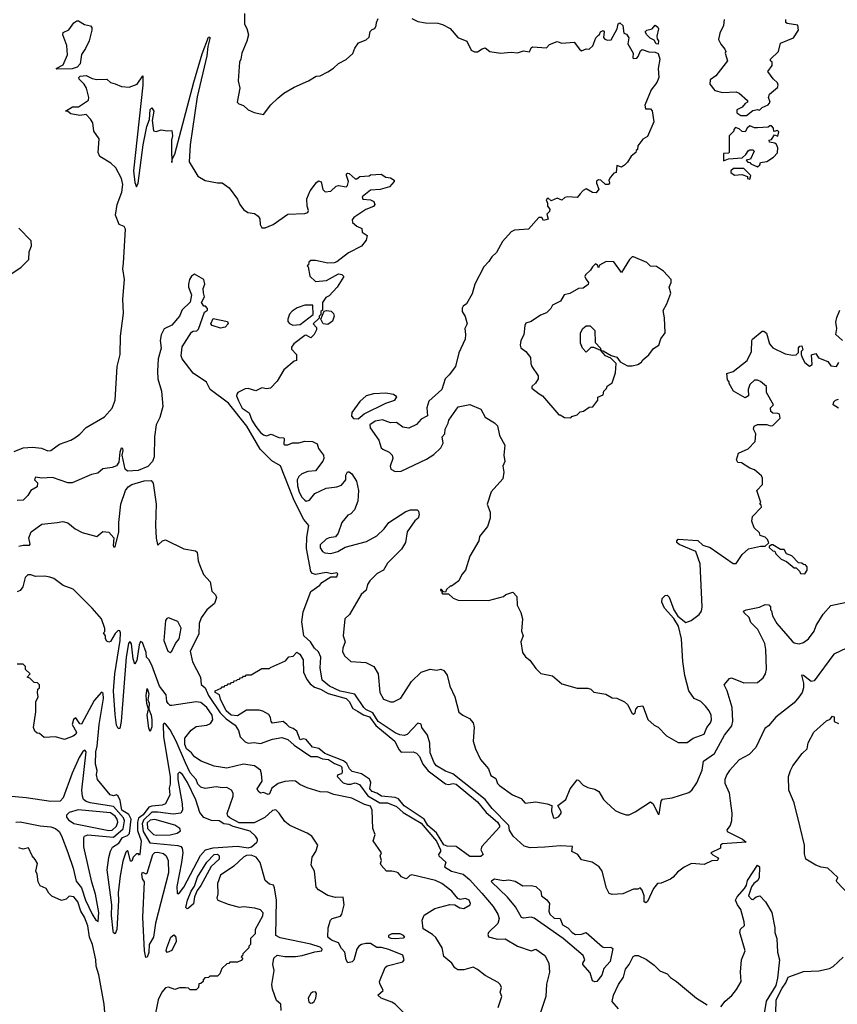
# Model space of a CAD drawing. Extents: x 2239805 to 2396427, y 665731 to 772158.
# Tile 148 of 256: x 2294691 to 2300036, y 733025 to 739464. Entities that reach past the tile are written whole.
import ezdxf

# ---------------------------------------------------------------- set-up
doc = ezdxf.new("R2010")
doc.units = 0

msp = doc.modelspace()

# ---------------------------------------------------------------- linework, layer by layer
at = {"layer": '0CON05XD'}
for points in [[(2296160, 739505), (2296160, 739435), (2296177, 739407), (2296187.5, 739365), (2296176.4, 739323.6), (2296142.5, 739245), (2296137.5, 739205), (2296127.5, 739185), (2296120, 739065), (2296130, 739015), (2296113.3, 738925), (2296124.4, 738914.4), (2296155, 738902.5), (2296185, 738874.5), (2296225, 738856.9), (2296285, 738843.3), (2296333.6, 738906.4), (2296379.3, 738950.7), (2296417, 738983), (2296485, 739022.5), (2296580, 739065), (2296630, 739095), (2296655, 739097.5), (2296705, 739122.5), (2296743, 739147), (2296775, 739177.5), (2296826.4, 739203.6), (2296868.3, 739241.7), (2296882.3, 739277.7), (2296907, 739313), (2296957, 739333), (2296975, 739350), (2296983, 739387), (2296995, 739400), (2297013, 739407), (2297022.5, 739425), (2297023.6, 739446.4), (2297035, 739472.5)], [(2294935, 739140), (2294930, 739145), (2294975, 739167.5), (2295004, 739235), (2295000, 739295), (2294973.8, 739365), (2294975, 739380), (2295012.5, 739397.5), (2295045, 739443.3), (2295064.1, 739455.9), (2295075, 739456.2), (2295115, 739432.5), (2295154.2, 739424.2), (2295162.3, 739412.3), (2295162.2, 739395), (2295146.4, 739325), (2295122.1, 739275), (2295094.4, 739235.6), (2295085.6, 739175), (2295066.6, 739153.4), (2295035, 739143.1), (2294935, 739140)], [(2298475, 739362.5), (2298482.5, 739367.5), (2298487.5, 739385), (2298505, 739392.5), (2298512.5, 739385), (2298508.3, 739348.3), (2298517, 739337), (2298535, 739330), (2298558.3, 739331.7), (2298597, 739403), (2298603.9, 739436.1), (2298615, 739442.5), (2298633.3, 739425), (2298640, 739375), (2298658.3, 739368.3), (2298672.5, 739345), (2298666.7, 739305), (2298702.5, 739245), (2298700, 739215), (2298705, 739210), (2298725, 739212.5), (2298735, 739222.5), (2298750, 739260), (2298760.7, 739269.3), (2298803.2, 739253.2), (2298845, 739252), (2298865, 739242.5), (2298875.8, 739205), (2298864.2, 739145), (2298868.9, 739085), (2298856.2, 739053.8), (2298818.8, 739005), (2298777.5, 738905), (2298781.7, 738881.7), (2298815, 738880), (2298827, 738867), (2298836.7, 738795), (2298795, 738700), (2298765, 738682.5), (2298731.7, 738638.3), (2298730, 738615), (2298721.7, 738608.3), (2298720, 738595), (2298688.3, 738571.7), (2298665, 738532.5), (2298645, 738512.5), (2298625, 738500), (2298595, 738510), (2298590, 738465), (2298575, 738460), (2298553.3, 738435), (2298542.5, 738415), (2298547.5, 738395), (2298540, 738385), (2298520, 738385), (2298490, 738415), (2298475, 738417.5), (2298463, 738407), (2298462.5, 738395), (2298477.5, 738355), (2298459.3, 738330.7), (2298435, 738333.3), (2298395, 738356.7), (2298374, 738346), (2298355.8, 738324.2), (2298335, 738301.2), (2298273.6, 738306.4), (2298255, 738300), (2298235, 738282.5), (2298205, 738296.7), (2298165, 738280), (2298146.1, 738296.1), (2298140, 738295), (2298134, 738285), (2298142.5, 738265), (2298142.5, 738245), (2298157.5, 738225), (2298155, 738210), (2298138.3, 738191.7), (2298145, 738160), (2298115, 738150), (2298105, 738170), (2298085, 738170), (2298017, 738093), (2297925, 738087.5), (2297903.3, 738076.7), (2297847, 738013), (2297809.3, 737940.7), (2297777, 737913), (2297758.3, 737881.7), (2297725, 737847.5), (2297666.7, 737735), (2297648.3, 737671.7), (2297612.5, 737605), (2297590.7, 737589.3), (2297583.6, 737576.4), (2297583.8, 737555), (2297603.9, 737523.9), (2297616.2, 737475), (2297601.2, 737445), (2297606.7, 737405), (2297602.5, 737375), (2297562.5, 737285), (2297540, 737195), (2297499.5, 737140.5), (2297472.5, 737115), (2297450, 737045), (2297365, 736970), (2297353.3, 736925), (2297356.4, 736873.6), (2297315, 736852.5), (2297285, 736817.5), (2297235, 736793.3), (2297195, 736800), (2297155, 736830), (2297115, 736827.5), (2297063, 736847), (2297015, 736837.5), (2296980, 736815), (2296983.3, 736795), (2297038.8, 736715), (2297053.8, 736665), (2297064.3, 736654.3), (2297107.5, 736635), (2297126.7, 736615), (2297130, 736595), (2297113.8, 736545), (2297116.7, 736525), (2297145, 736508.8), (2297185, 736512), (2297349.7, 736590.3), (2297398.8, 736621.2), (2297443.3, 736665), (2297458.8, 736695), (2297452.5, 736735), (2297470, 736755), (2297472.5, 736785), (2297493.3, 736825), (2297496.7, 736845), (2297557, 736933), (2297635, 736946.7), (2297705, 736917.5), (2297734.1, 736864.1), (2297795, 736826.7), (2297815, 736807.5), (2297827.5, 736745), (2297861.7, 736681.7), (2297856.7, 736615), (2297862.5, 736575), (2297850, 736545), (2297856.7, 736505), (2297849.3, 736460.7), (2297773.8, 736376.2), (2297746.2, 736295), (2297766.1, 736243.9), (2297766.2, 736205), (2297749.5, 736150.5), (2297697.5, 736085), (2297692.5, 736055), (2297633.3, 735955), (2297606.7, 735865), (2297582.5, 735835), (2297562.5, 735795), (2297515, 735760), (2297505, 735760), (2297481.7, 735738.3), (2297475, 735720), (2297461.7, 735721.7), (2297448.3, 735738.3), (2297441.7, 735738.3), (2297441.7, 735731.7), (2297450, 735730), (2297450, 735715), (2297455, 735710), (2297495, 735710), (2297525, 735680), (2297558.3, 735668.3), (2297755, 735666.7), (2297855, 735692.5), (2297870, 735705), (2297915, 735720), (2297941.7, 735691.7), (2297942.5, 735635), (2297967, 735587), (2297977.5, 735545), (2297972.5, 735465), (2297982.5, 735435), (2297967.5, 735395), (2297977.5, 735325), (2297997, 735297), (2298026.4, 735276.4), (2298065, 735220), (2298098.3, 735188.3), (2298175, 735173.8), (2298235, 735120), (2298335, 735092), (2298405, 735092), (2298425.8, 735085.8), (2298445, 735066.7), (2298522.3, 735052.3), (2298565, 735030), (2298595, 735026.2), (2298645, 735003.8), (2298663.8, 734985), (2298695, 734927.5), (2298705, 734922.5), (2298715, 734930), (2298720, 734955), (2298735, 734972.5), (2298765, 734977.5), (2298797.5, 734887.5), (2298839.3, 734849.3), (2298865, 734837.5), (2298920.7, 734780.7), (2298995, 734737.5), (2299055, 734737.5), (2299093.9, 734766.1), (2299165, 734792.5), (2299183.9, 734836.1), (2299207.5, 734865), (2299214.2, 734885.8), (2299210.8, 734915), (2299197.5, 734945), (2299174.4, 734974.4), (2299145, 735006), (2299101.2, 735025), (2299066, 735075), (2299040, 735175), (2299026.4, 735266.4), (2299016.7, 735415), (2298998, 735498), (2298968.3, 735548.3), (2298907.5, 735615), (2298890, 735655), (2298891.7, 735678.3), (2298911.7, 735698.3), (2298925, 735700), (2298937, 735687), (2298966.7, 735605), (2298993.9, 735563.9), (2299045, 735522.5), (2299080, 735535), (2299132.5, 735575), (2299147.5, 735595), (2299153.3, 735625), (2299140, 735905), (2299112.5, 735985), (2299002.3, 736032.3), (2298986.7, 736045), (2298986.7, 736055), (2298995, 736066.7), (2299125, 736057.5), (2299156.4, 736026.4), (2299205, 736012.5), (2299355, 735907.5), (2299375, 735907.5), (2299415, 735967.5), (2299455, 736002.5), (2299535, 736020), (2299565, 736020), (2299588.3, 736041.7), (2299580, 736065), (2299565, 736080), (2299531.7, 736091.7), (2299528.3, 736108.3), (2299491.7, 736141.7), (2299477.5, 736185), (2299482.5, 736215), (2299540, 736275), (2299538.3, 736288.3), (2299530, 736295), (2299537, 736307), (2299510, 736385), (2299546.7, 736425), (2299547.5, 736465), (2299541.7, 736481.7), (2299495, 736520), (2299465, 736530), (2299410, 736565), (2299385, 736567.5), (2299377.5, 736585), (2299390, 736630), (2299453, 736657), (2299500, 736705), (2299503.3, 736755), (2299487.5, 736785), (2299493.6, 736806.4), (2299515, 736817.5), (2299575, 736817.5), (2299598.3, 736808.3), (2299615, 736810), (2299661.7, 736858.3), (2299657.5, 736885), (2299648.3, 736888.3), (2299615, 736890), (2299601.7, 736901.7), (2299600, 736925), (2299620, 736945), (2299572.5, 737025), (2299572.5, 737065), (2299535, 737097.5), (2299515, 737107.5), (2299495, 737106.7), (2299465, 737077.5), (2299453.8, 737045), (2299456.2, 737005), (2299435, 736990), (2299357.5, 737035), (2299330, 737085), (2299330, 737095), (2299318.3, 737108.3), (2299315, 737150), (2299355, 737163.3), (2299446.2, 737235), (2299476.2, 737295), (2299477.5, 737365), (2299482.5, 737375), (2299545, 737427.5), (2299555, 737427.5), (2299573.6, 737413.6), (2299594, 737345), (2299615, 737318.8), (2299695, 737278.8), (2299745, 737270), (2299767, 737273), (2299781.7, 737288.3), (2299783, 737317), (2299791.7, 737328.3), (2299805, 737330), (2299810, 737305), (2299800, 737295), (2299800, 737275), (2299807.5, 737255), (2299825, 737222.5), (2299855, 737197.5), (2299871.7, 737208.3), (2299868.3, 737271.7), (2299895, 737280), (2299913.6, 737253.6), (2299975, 737227.5), (2299995, 737200), (2300030, 737195), (2300047, 737223)], [(2297255, 739472.5), (2297295, 739452.5), (2297345, 739442.5), (2297425, 739440), (2297455, 739433.3), (2297505.8, 739405.8), (2297555, 739347.5), (2297615, 739322.5), (2297642.5, 739265), (2297665, 739253.3), (2297685, 739253.3), (2297715, 739273.3), (2297735, 739278.8), (2297765, 739256.7), (2297835, 739244), (2297905, 739251.2), (2297945, 739246), (2297985, 739260), (2298025, 739252.5), (2298035, 739280), (2298043.6, 739286.4), (2298135, 739280), (2298155, 739302.5), (2298205, 739321.2), (2298235, 739310), (2298315, 739317.5), (2298350.5, 739270.5), (2298365, 739260), (2298395, 739272.5), (2298415, 739270), (2298437, 739293), (2298457.5, 739345), (2298475, 739362.5)], [(2299297.5, 739465), (2299293.3, 739425), (2299268.8, 739375), (2299260, 739335), (2299273.9, 739303.9), (2299301.7, 739271.7), (2299307.5, 739255), (2299302.5, 739245), (2299317.5, 739195), (2299243, 739097), (2299205, 739070), (2299203, 739043), (2299235, 739000), (2299285, 738987.5), (2299375, 738992.5), (2299395, 738982.5), (2299450, 738935), (2299450, 738925), (2299433.6, 738916.4), (2299415, 738892.5), (2299380, 738875), (2299380, 738855), (2299405, 738837.5), (2299441.7, 738838.3), (2299485, 738870), (2299515, 738877.5), (2299527, 738873), (2299545, 738890), (2299585, 738907.5), (2299597.5, 738925), (2299587.5, 738955), (2299593, 738977), (2299645, 739020), (2299650, 739035), (2299645, 739050), (2299617, 739077), (2299582.5, 739125), (2299610, 739165), (2299610, 739185), (2299600, 739195), (2299600, 739205), (2299652.5, 739255), (2299665, 739310), (2299750, 739345), (2299782.5, 739395), (2299778.3, 739428.3), (2299708.3, 739438.3), (2299700, 739445), (2299700, 739465)], [(2298865, 739303.3), (2298852.5, 739305), (2298840, 739330), (2298812.3, 739342.3), (2298790, 739365), (2298780, 739385), (2298790, 739395), (2298826.2, 739403.8), (2298845, 739427.5), (2298862.5, 739415), (2298867, 739403), (2298857.5, 739355), (2298858.3, 739338.3), (2298866.7, 739325), (2298865, 739303.3)], [(2295315, 739043.3), (2295357, 739027), (2295407, 739023), (2295458.8, 739041.2), (2295495.7, 739095.7), (2295495.5, 739035), (2295436.2, 738475), (2295445, 738400), (2295455, 738370), (2295466.2, 738395), (2295498.6, 738645), (2295521.4, 738765), (2295539.3, 738810.7), (2295545, 738877.5), (2295555, 738887.5), (2295567.1, 738865), (2295556.2, 738805), (2295567, 738737), (2295583, 738733), (2295615, 738743.8), (2295655, 738736.7), (2295685, 738740), (2295690, 738705), (2295683.8, 738675), (2295684.2, 738615.8), (2295685, 738530), (2295688.3, 738551.7), (2295706, 738585), (2295830.5, 739055), (2295885, 739240), (2295925, 739350), (2295935, 739350), (2295935, 739340), (2295921.4, 739288.6), (2295915, 739226.7), (2295850.9, 738959.1), (2295806.2, 738645), (2295800, 738535), (2295855, 738440), (2295903, 738413), (2295985, 738397.5), (2296015, 738397.5), (2296060, 738365), (2296115, 738290), (2296130, 738255), (2296153.6, 738223.6), (2296183, 738203), (2296227, 738197), (2296249.3, 738179.3), (2296261.7, 738161.7), (2296262.5, 738125), (2296275, 738102.5), (2296295, 738102.5), (2296347.5, 738125), (2296445, 738192.5), (2296555, 738196.7), (2296575, 738203.3), (2296580, 738215), (2296570, 738245), (2296568.3, 738291.7), (2296590, 738345), (2296630.7, 738399.3), (2296645, 738410), (2296663, 738403), (2296673, 738353), (2296688.3, 738338.3), (2296725, 738342.5), (2296760, 738375), (2296775, 738380), (2296825, 738370), (2296835, 738380), (2296840, 738405), (2296826.7, 738445), (2296827.5, 738455), (2296835, 738460), (2296845, 738457.5), (2296885, 738422.5), (2296895, 738422.5), (2296915, 738437.5), (2296975, 738442.5), (2296985, 738450), (2297055, 738452.5), (2297084.1, 738434.1), (2297115, 738430), (2297140, 738415), (2297140, 738405), (2297108.4, 738371.6), (2297047.6, 738352.4), (2296985, 738348), (2296930, 738305), (2296935, 738290), (2296985, 738286.2), (2297005.9, 738275.9), (2297012.5, 738255), (2297005, 738242.5), (2296955, 738222.5), (2296875, 738170), (2296863.8, 738155), (2296867, 738137), (2296895, 738112.5), (2296928.3, 738098.3), (2296930, 738075), (2296961.7, 738051.7), (2296957, 738023), (2296925, 737982.5), (2296841.7, 737938.3), (2296765, 737880), (2296747, 737873), (2296705, 737872.5), (2296625, 737890), (2296595, 737890), (2296581.7, 737878.3), (2296578.3, 737861.7), (2296570, 737855), (2296577.5, 737847.5), (2296587.5, 737787.5), (2296625, 737752.5), (2296697.5, 737757.5), (2296775, 737802.5), (2296797, 737797), (2296810, 737785), (2296767.5, 737715), (2296715, 737657.5), (2296693.6, 737646.4), (2296670, 737615), (2296670, 737565), (2296660, 737555), (2296660, 737535), (2296650, 737525), (2296648.3, 737511.7), (2296610, 737475), (2296631.7, 737451.7), (2296630.8, 737435), (2296615.7, 737404.3), (2296595, 737383.8), (2296565, 737400), (2296555, 737398), (2296483.3, 737345), (2296468.3, 737321.7), (2296468.3, 737308.3), (2296500, 737275), (2296500, 737235), (2296485, 737230), (2296417, 737173), (2296375, 737100), (2296330, 737055), (2296305, 737050), (2296273.6, 737056.4), (2296235, 737036.7), (2296185, 737052.5), (2296165, 737050.8), (2296117.5, 737025), (2296110, 737015), (2296108, 737005), (2296120.7, 736970.7), (2296145, 736924.4), (2296192.2, 736892.2), (2296209.5, 736845), (2296235, 736803.3), (2296265, 736764.4), (2296285, 736749.2), (2296305, 736742), (2296335, 736753.3), (2296385, 736732.5), (2296415, 736730), (2296420, 736725), (2296418.3, 736688.3), (2296425, 736682.5), (2296445, 736683.8), (2296473.6, 736696.4), (2296515, 736697.1), (2296555, 736707.5), (2296605.9, 736705.9), (2296635, 736690), (2296645, 736660), (2296677.5, 736615), (2296680, 736595), (2296673.6, 736576.4), (2296625, 736513.8), (2296575, 736510), (2296535, 736493.3), (2296515, 736476.7), (2296506, 736455), (2296507.8, 736415), (2296518.2, 736375), (2296535, 736342), (2296555, 736320.8), (2296565, 736316), (2296585, 736322), (2296621.2, 736365), (2296695, 736400), (2296765, 736408.8), (2296795, 736420), (2296822.5, 736455), (2296822.5, 736485), (2296833.6, 736506.4), (2296845, 736507.5), (2296863.3, 736495), (2296893.3, 736445), (2296900, 736415), (2296906.2, 736385), (2296902, 736315), (2296880.5, 736259.5), (2296855, 736232.5), (2296837, 736223), (2296797.5, 736175), (2296773.6, 736106.4), (2296755, 736082.5), (2296713.6, 736076.4), (2296695, 736067.5), (2296655, 736030), (2296655, 736010), (2296670, 735985), (2296685, 735977.5), (2296725, 735973.8), (2296770, 735985), (2296820, 736015), (2296957.7, 736052.3), (2297025, 736088), (2297075, 736133.3), (2297105, 736176.7), (2297215, 736247.5), (2297245, 736257.5), (2297289.3, 736259.3), (2297299.2, 736249.2), (2297302.5, 736225), (2297295.8, 736204.2), (2297274.4, 736185.6), (2297224.2, 736115), (2297214.1, 736045.9), (2297188.3, 736001.7), (2297095, 735910), (2297070, 735865), (2297028.3, 735841.7), (2296980, 735795), (2296965, 735770), (2296956.1, 735733.9), (2296922.5, 735705), (2296847.5, 735575), (2296817.5, 735545), (2296806.7, 735435), (2296820, 735395), (2296804, 735355), (2296802.3, 735332.3), (2296815, 735303.3), (2296856.1, 735266.1), (2296955, 735260), (2297006.7, 735235), (2297034, 735185), (2297046, 735065), (2297070.5, 735020.5), (2297115, 735003.3), (2297135, 735003.3), (2297183.9, 735026.1), (2297253.3, 735135), (2297315, 735197.5), (2297375, 735217.5), (2297415, 735210), (2297445, 735216.7), (2297465, 735207.5), (2297486.4, 735176.4), (2297502.5, 735105), (2297536.2, 735035), (2297562.5, 734935), (2297587.5, 734915), (2297631.2, 734895), (2297656.7, 734865), (2297663.3, 734835), (2297656.7, 734745), (2297670, 734695), (2297703.3, 734625), (2297756.2, 734565), (2297770.7, 734520.7), (2297805, 734502.5), (2297815, 734470), (2297827.5, 734455), (2297912.5, 734395), (2297970.5, 734370.5), (2297995, 734340), (2298065, 734349.2), (2298140, 734335), (2298170, 734325), (2298167, 734287), (2298180, 734245), (2298195, 734242.5), (2298215, 734253.3), (2298230, 734275), (2298230, 734285), (2298210, 734325), (2298262.5, 734365), (2298290, 734435), (2298335, 734492.5), (2298345, 734490), (2298375, 734457.5), (2298405, 734442.5), (2298451.7, 734431.7), (2298476.4, 734416.4), (2298507.5, 734365), (2298526.1, 734346.1), (2298585, 734293.3), (2298616.1, 734276.1), (2298655, 734263.8), (2298675, 734263.8), (2298715, 734283.3), (2298815, 734350), (2298832.5, 734335), (2298865, 734267.5), (2298871.7, 734268.3), (2298885.7, 734354.3), (2298894.4, 734365.6), (2298955.8, 734374.2), (2299065, 734410.8), (2299085.6, 734424.4), (2299117, 734473), (2299153, 734557), (2299162.5, 734615), (2299234.5, 734665), (2299297.8, 734785), (2299346, 734845), (2299354.3, 734875.7), (2299349.4, 734965), (2299316.1, 735073.9), (2299296.7, 735115), (2299332.5, 735155), (2299345, 735160), (2299425, 735127.5), (2299515, 735130), (2299550.7, 735159.3), (2299566.7, 735185), (2299573.9, 735216.1), (2299570, 735345), (2299562, 735385), (2299515.7, 735475.7), (2299471.7, 735521.7), (2299460, 735555), (2299427.5, 735585), (2299423.6, 735596.4), (2299440, 735605), (2299528, 735622), (2299565, 735640), (2299588.3, 735638.3), (2299600, 735625), (2299600, 735605), (2299607, 735597), (2299613.3, 735565), (2299640, 735515), (2299740.3, 735400.3), (2299755, 735388.8), (2299787.3, 735382.7), (2299815, 735390), (2299848, 735415), (2299885, 735464), (2299898.5, 735501.5), (2299942.8, 735577.2), (2299995, 735632), (2300127.7, 735662.3)], [(2294655, 736639.4), (2294715, 736663.5), (2294775, 736668), (2294832.7, 736662.7), (2294875, 736644.3), (2294895, 736646.7), (2294951.7, 736688.3), (2295025, 736713.3), (2295050.7, 736729.3), (2295085, 736753.3), (2295125, 736796.7), (2295245, 736866.7), (2295296.1, 736923.9), (2295315.6, 736975), (2295328.6, 737195), (2295348.2, 737275), (2295350.9, 737395), (2295369.5, 737545), (2295365.8, 737635.8), (2295375.3, 737764.7), (2295365.9, 737835), (2295369.1, 737870.9), (2295382.2, 738095), (2295375, 738112), (2295342.5, 738125), (2295316.7, 738185), (2295328.8, 738255), (2295360, 738335), (2295365.5, 738385), (2295356.9, 738425), (2295320, 738495), (2295287.5, 738525), (2295215, 738570), (2295203.3, 738595), (2295210, 738685), (2295175.8, 738735), (2295169.7, 738789.7), (2295155, 738813.3), (2295125, 738843.3), (2295085, 738836.7), (2295025, 738847.5), (2295005, 738862.5), (2294990, 738865), (2295035.9, 738894.1), (2295075, 738893.8), (2295141.7, 738938.3), (2295144, 738955), (2295128.6, 739015), (2295112.5, 739042.5), (2295079.2, 739075), (2295077.5, 739085), (2295086.2, 739095), (2295125, 739097.8), (2295165, 739078.5), (2295195, 739073.1), (2295260, 739075), (2295283.9, 739053.9), (2295315, 739043.3)], [(2299515, 738502.5), (2299530, 738515), (2299535, 738530), (2299575, 738537.5), (2299620, 738565), (2299646.1, 738593.9), (2299647.5, 738625), (2299638.3, 738648.3), (2299627, 738657), (2299593, 738663), (2299590, 738675), (2299605, 738680), (2299625, 738710), (2299648.3, 738701.7), (2299655, 738730), (2299645, 738740), (2299621.7, 738731.7), (2299620, 738755), (2299605, 738770), (2299595, 738770), (2299585, 738760), (2299515, 738757.5), (2299495, 738757.5), (2299465, 738770), (2299447.5, 738755), (2299435, 738730), (2299415, 738732.5), (2299395, 738750), (2299371.7, 738758.3), (2299360, 738745), (2299360, 738735), (2299330, 738705), (2299330, 738595), (2299325, 738590), (2299291.7, 738588.3), (2299291.7, 738541.7), (2299325, 738553.3), (2299415, 738560), (2299438.8, 738581.2), (2299454, 738606), (2299465, 738613.3), (2299483, 738613), (2299492.5, 738605), (2299468.3, 738551.7), (2299440, 738545), (2299451.7, 738531.7), (2299465, 738530), (2299471.7, 738521.7), (2299515, 738502.5)], [(2299465, 738420), (2299470, 738445), (2299425, 738490), (2299358.3, 738491.7), (2299340, 738475), (2299340, 738465), (2299365, 738447.5), (2299411.7, 738451.7), (2299448.3, 738438.3), (2299450, 738425), (2299465, 738420)], [(2294607, 737783), (2294700, 737845), (2294750, 737895), (2294752.5, 737945), (2294767.5, 737985), (2294767, 738017), (2294685, 738100)], [(2298295, 736860), (2298301.7, 736868.3), (2298335, 736880), (2298355, 736900), (2298377, 736903), (2298415, 736930), (2298438.3, 736931.7), (2298470, 736975), (2298470, 736995), (2298505, 737010), (2298510, 737035), (2298528.3, 737051.7), (2298531.7, 737068.3), (2298565, 737090), (2298586.7, 737155), (2298590, 737215), (2298555, 737250), (2298520, 737265), (2298490, 737300), (2298505, 737297.5), (2298557.5, 737267.5), (2298595, 737257.5), (2298617, 737227), (2298665, 737200), (2298695, 737200), (2298731.7, 737208.3), (2298756.7, 737223.3), (2298765, 737240), (2298805, 737272.5), (2298835, 737312.5), (2298870, 737335), (2298883, 737377), (2298910, 737415), (2298907.5, 737515), (2298898.3, 737561.7), (2298922.5, 737605), (2298947.5, 737675), (2298937.5, 737715), (2298950, 737745), (2298950, 737765), (2298899.3, 737819.3), (2298855, 737850), (2298815, 737852.5), (2298790, 737875), (2298705, 737912.5), (2298695, 737912.5), (2298677.5, 737895), (2298625, 737810), (2298575, 737880), (2298525, 737882.5), (2298481.7, 737858.3), (2298475, 737840), (2298468.3, 737858.3), (2298455, 737867.5), (2298435, 737847.5), (2298423.3, 737825), (2298390, 737795), (2298386.7, 737785), (2298393.9, 737763.9), (2298410, 737745), (2298408.3, 737731.7), (2298375, 737707.5), (2298343.6, 737706.4), (2298287, 737673), (2298250, 737665), (2298226.4, 737623.6), (2298173.6, 737596.4), (2298162.5, 737575), (2298135, 737547.5), (2298095, 737532.5), (2298035, 737490), (2298000.7, 737479.3), (2297992.5, 737465), (2297987, 737403), (2297967.5, 737365), (2297962.5, 737335), (2297967, 737317), (2298000, 737295), (2298030, 737255), (2298032.5, 737215), (2298040, 737195), (2298080, 737135), (2298080, 737115), (2298063, 737087), (2298040, 737065), (2298040, 737055), (2298086.4, 737016.4), (2298110, 737005), (2298215, 736880), (2298225, 736880), (2298253, 736863), (2298295, 736860)], [(2300096.1, 735353.9), (2300012.5, 735315), (2299885, 735140), (2299865, 735136.7), (2299815, 735176), (2299801.7, 735178.3), (2299815.9, 735125.9), (2299815.9, 735094.1), (2299806.2, 735065), (2299785.5, 735034.5), (2299753.2, 734996.8), (2299635, 734903.3), (2299586, 734845), (2299561.7, 734828.3), (2299504, 734705), (2299460.6, 734659.4), (2299395, 734623.8), (2299331.2, 734555), (2299313, 734527), (2299301.2, 734495), (2299300.5, 734470.5), (2299328.8, 734408.8), (2299336.9, 734355), (2299345.7, 734275), (2299344, 734225), (2299335.7, 734194.3), (2299313.3, 734165), (2299316.2, 734155), (2299415.8, 734105), (2299440, 734085), (2299286.1, 734073.9), (2299272.5, 734065), (2299273.3, 734045), (2299210, 734015), (2299221.7, 734001.7), (2299252.5, 733985), (2299260, 733975), (2299250, 733965), (2299215, 733963.3), (2299165, 733940), (2299083.6, 733946.4), (2299035, 733922.5), (2298990.7, 733889.3), (2298963.9, 733856.1), (2298945, 733843.3), (2298885, 733817.5), (2298860, 733815), (2298835, 733782.5), (2298795, 733697.5), (2298785, 733687.5), (2298774.1, 733694.1), (2298773.3, 733735), (2298760.7, 733770.7), (2298747, 733787), (2298731.7, 733778.3), (2298705, 733777.5), (2298635, 733747.5), (2298565, 733742.5), (2298545, 733750), (2298527.5, 733785), (2298498.8, 733895), (2298480, 733925), (2298434.3, 733954.3), (2298365, 733970), (2298340, 734005), (2298300, 734025), (2298306.1, 734056.1), (2298225, 734060.9), (2298125, 734051.8), (2298027.8, 734047.8), (2297990.1, 734060.1), (2297916.7, 734125), (2297893.6, 734163.6), (2297890, 734195), (2297780.8, 734305), (2297734.7, 734364.7), (2297522.1, 734532.1), (2297475, 734550), (2297416.7, 734585), (2297401.2, 734605), (2297375, 734670), (2297373, 734733), (2297357.5, 734785), (2297320, 734835), (2297315, 734857.5), (2297295, 734862.5), (2297225, 734790), (2297205, 734783.3), (2297176.4, 734786.4), (2297145, 734800.8), (2297035.4, 734875), (2297000, 734930), (2296955, 734951.8), (2296940.8, 734965), (2296883, 735053), (2296786.9, 735073.1), (2296717.5, 735105), (2296669.2, 735145), (2296654.5, 735225), (2296660.6, 735295), (2296645, 735330), (2296618, 735355), (2296592, 735395), (2296549.2, 735435), (2296535.4, 735525.4), (2296545, 735591.2), (2296593.8, 735725), (2296653.3, 735765), (2296667, 735783), (2296725, 735820), (2296765, 735820), (2296770.7, 735840.7), (2296765, 735845.7), (2296729.3, 735839.3), (2296695, 735848.5), (2296625, 735835.4), (2296605, 735841.5), (2296595, 735854.4), (2296567, 736005), (2296569.2, 736080.8), (2296582.2, 736155), (2296548.2, 736195), (2296485, 736320), (2296396.3, 736546.3), (2296338.7, 736578.7), (2296263.2, 736655), (2296175.8, 736805), (2296055.3, 736955), (2295935.6, 737045), (2295912.9, 737092.9), (2295825, 737152), (2295753.3, 737245), (2295747.5, 737265), (2295752.5, 737325), (2295815, 737420), (2295825, 737427.5), (2295850.3, 737429.7), (2295860.7, 737439.3), (2295899.3, 737550.7), (2295920, 737565), (2295920, 737575), (2295905, 737590), (2295895, 737590), (2295880, 737615), (2295899.3, 737650.7), (2295893.3, 737676.7), (2295891.2, 737705), (2295902, 737735), (2295894.1, 737764.1), (2295835, 737800), (2295815, 737787.5), (2295800.8, 737765), (2295795.8, 737735), (2295795.8, 737715), (2295814.2, 737665), (2295805, 737616.7), (2295753.2, 737566.8), (2295735.5, 737524.5), (2295685, 737466.2), (2295635, 737441.2), (2295615, 737403.8), (2295609.3, 737365), (2295616.7, 737315), (2295597.3, 737245), (2295591.4, 737165), (2295594.7, 737115), (2295618.6, 737035), (2295626, 736935), (2295607.4, 736862.6), (2295583.1, 736815), (2295572.4, 736735), (2295570, 736605), (2295560.2, 736575), (2295528.4, 736541.6), (2295465.3, 736514.7), (2295395, 736510.8), (2295381.2, 736525), (2295360.6, 736615), (2295367.4, 736647.4), (2295365, 736660), (2295355, 736661.2), (2295345.6, 736635), (2295340.4, 736569.6), (2295325, 736546.9), (2295295.3, 736534.7), (2295233.9, 736526.1), (2295201, 736499), (2295161.5, 736488.5), (2295035, 736435.5), (2295005, 736435.6), (2294905, 736470), (2294835, 736466.7), (2294795, 736472.5), (2294788.8, 736455), (2294807.5, 736435), (2294805, 736410), (2294763.3, 736385), (2294745, 736352.5), (2294715, 736322.5), (2294675, 736320)], [(2296477, 737467), (2296525, 737470), (2296610, 737535), (2296607, 737597), (2296555, 737596.7), (2296505, 737580), (2296472.3, 737557.7), (2296455, 737537.5), (2296443.3, 737505), (2296445, 737490), (2296455, 737477.5), (2296477, 737467)], [(2296705, 737471.4), (2296675.8, 737475.8), (2296660, 737505), (2296681.7, 737558.3), (2296697, 737563), (2296727.5, 737557.5), (2296742.1, 737542.1), (2296748.1, 737525), (2296737, 737493), (2296705, 737471.4)], [(2300070, 737365), (2300027.5, 737405), (2300033.3, 737445), (2300026.7, 737485), (2300033.6, 737516.4), (2300052.5, 737565)], [(2296005, 737446.2), (2295950, 737465), (2295940, 737475), (2295955, 737510), (2296050, 737490), (2296053.3, 737475), (2296035, 737453.8), (2296005, 737446.2)], [(2298395, 737290), (2298370, 737315), (2298358.3, 737348.3), (2298357.5, 737415), (2298372.5, 737445), (2298395, 737462.5), (2298421.7, 737461.7), (2298451.7, 737431.7), (2298453, 737353), (2298487.5, 737315), (2298490, 737300), (2298445, 737320), (2298425, 737320), (2298395, 737290)], [(2296905, 736854), (2296943.3, 736886.7), (2297085, 736955.8), (2297143.6, 736976.4), (2297157, 736997), (2297135, 737012.5), (2297085, 737021.2), (2297005, 737016.2), (2296956.4, 737003.6), (2296914.1, 736965.9), (2296862.5, 736895), (2296860.7, 736870.7), (2296872.5, 736855), (2296905, 736854)], [(2300045, 736923.3), (2300010, 736945), (2300012.5, 736965), (2300025, 736976.7), (2300045, 736981.2)], [(2294685, 736021.2), (2294715, 736028), (2294755, 736027.5), (2294758.8, 736035), (2294751.2, 736075), (2294765.8, 736115), (2294835, 736165.6), (2294936.7, 736176.7), (2294973, 736183), (2295005, 736172.5), (2295053.9, 736133.9), (2295099.3, 736109.3), (2295195, 736083.3), (2295235, 736116.7), (2295275, 736113.3), (2295306.7, 736075), (2295302, 736025), (2295305, 736017.5), (2295315, 736017.5), (2295339.1, 736115), (2295339.1, 736175), (2295353.1, 736295), (2295383, 736385), (2295401.2, 736408.8), (2295425, 736423.5), (2295505, 736448.9), (2295551, 736451), (2295563.6, 736433.6), (2295584.1, 736295), (2295579.4, 736155), (2295582.9, 736072.9), (2295592, 736032), (2295595, 736027.5), (2295625, 736056), (2295645, 736063.3), (2295763.6, 736003.6), (2295840.7, 735990.7), (2295852.5, 735982.5), (2295857.5, 735925), (2295868.8, 735895), (2295893.3, 735835), (2295936.9, 735786.9), (2295946.7, 735726.7), (2295971.7, 735701.7), (2295978.1, 735685), (2295964.4, 735645), (2295914.7, 735605.3), (2295877.1, 735552.9), (2295863.5, 735515), (2295862.9, 735445), (2295806.2, 735335), (2295821.6, 735265), (2295872.9, 735165), (2295876.7, 735116.7), (2295903.6, 735093.6), (2295925.6, 735045), (2296001.9, 734931.9), (2296040.9, 734890.9), (2296100.4, 734850.4), (2296121.9, 734815), (2296132, 734775), (2296165, 734741.2), (2296185, 734733.3), (2296225, 734736.7), (2296265, 734730), (2296345, 734758), (2296405, 734770), (2296445, 734756.7), (2296485, 734719.1), (2296595, 734644.4), (2296635, 734645.9), (2296671.2, 734631.2), (2296710, 734625), (2296748.9, 734598.9), (2296788.1, 734585), (2296798.2, 734575), (2296798.8, 734541.2), (2296795, 734532.5), (2296770, 734525), (2296767.5, 734515), (2296805, 734474.3), (2296835, 734463.6), (2296856.4, 734463.6), (2296885, 734473.8), (2296913.4, 734463.4), (2296967.3, 734387.3), (2297045, 734342.2), (2297095, 734342.2), (2297155, 734318.9), (2297198.9, 734278.9), (2297315, 734209.2), (2297415, 734091.9), (2297441.4, 734035), (2297442, 734025), (2297428.8, 734005), (2297431.2, 733995), (2297477.5, 733955), (2297467.5, 733925), (2297515, 733896.2), (2297590, 733875), (2297630.9, 733840.9), (2297711.5, 733751.5), (2297786.2, 733665), (2297816.5, 733615), (2297825.4, 733585.4), (2297817.6, 733552.4), (2297756.2, 733495), (2297751.2, 733481.2), (2297756.7, 733466.7), (2297815, 733450), (2297865, 733453.3), (2297945, 733404.3), (2298035, 733374.3), (2298065, 733386), (2298125, 733343.8), (2298150.8, 733295), (2298155.7, 733235), (2298136.1, 733156.1), (2298131.2, 733075), (2298093.3, 732965)], [(2299825, 735840), (2299840, 735865), (2299840, 735885), (2299828.3, 735898.3), (2299815, 735900), (2299805, 735910), (2299781.7, 735911.7), (2299738.3, 735958.3), (2299705, 735970), (2299688.3, 735998.3), (2299665, 736000), (2299615, 736030), (2299605, 736030), (2299591.7, 736018.3), (2299591.7, 736011.7), (2299615, 735990), (2299628.3, 735988.3), (2299635, 735970), (2299670, 735935), (2299705, 735920), (2299755, 735880), (2299768.3, 735878.3), (2299788.3, 735858.3), (2299795, 735842.5), (2299825, 735840)], [(2295347.1, 735405), (2295351.2, 735455), (2295345, 735467.5), (2295335, 735470), (2295315, 735450), (2295285, 735398), (2295275, 735394), (2295260.3, 735400.3), (2295251.2, 735415), (2295252.5, 735435), (2295240, 735455), (2295247, 735463), (2295247, 735483), (2295226.2, 735546.2), (2295165.9, 735615.9), (2295040.5, 735740.5), (2294975, 735763.3), (2294915, 735810), (2294888.3, 735818.3), (2294855, 735823.8), (2294795, 735822), (2294765, 735834.2), (2294745, 735834.2), (2294727.5, 735815), (2294711.2, 735755), (2294695, 735730), (2294675, 735723.3)], [(2295675, 735326.2), (2295685, 735333.8), (2295709.2, 735385), (2295734, 735415), (2295746.7, 735485), (2295725, 735527.5), (2295665, 735553.3), (2295652.3, 735547.7), (2295644, 735535), (2295633.2, 735405), (2295660, 735335), (2295675, 735326.2)], [(2297820, 733005), (2297842.5, 733075), (2297832.5, 733105), (2297840, 733135), (2297832.5, 733155), (2297818.3, 733168.3), (2297735, 733212.5), (2297685, 733252.5), (2297655, 733267.5), (2297595, 733250), (2297555, 733251.2), (2297535, 733263.3), (2297516, 733295), (2297465, 733337.5), (2297453.3, 733395), (2297411.7, 733461.7), (2297390.9, 733480.9), (2297328.8, 733518.8), (2297322.5, 733575), (2297335, 733608.8), (2297405, 733650.8), (2297502.3, 733677.7), (2297535, 733676.2), (2297567.5, 733655), (2297595, 733651.2), (2297636.7, 733675), (2297638.8, 733685), (2297630, 733705), (2297605, 733716.2), (2297571.2, 733711.2), (2297556.4, 733716.4), (2297515.8, 733765.8), (2297450, 733815), (2297410, 733835), (2297255, 733870.9), (2297242.2, 733867.8), (2297225, 733848.8), (2297215, 733846), (2297188.3, 733858.3), (2297166.2, 733885), (2297155, 733890), (2297125, 733896.7), (2297090, 733895), (2297053.3, 733935), (2297050, 733945), (2297056.7, 733965), (2297047.5, 733995), (2297056.7, 734015), (2297002.5, 734095), (2297014.3, 734135), (2297000.8, 734175), (2296995.3, 734295.3), (2296985, 734320.8), (2296945, 734332), (2296862.6, 734372.6), (2296745, 734396.2), (2296705, 734411.4), (2296654.5, 734414.5), (2296571.3, 734441.3), (2296523, 734463), (2296495, 734483.8), (2296475, 734486.7), (2296425, 734482.7), (2296380.4, 734469.6), (2296340.6, 734439.4), (2296325, 734400.8), (2296315, 734397.5), (2296285, 734410), (2296265, 734406.7), (2296249.5, 734419.5), (2296243.8, 734435), (2296275.8, 734485), (2296273, 734533), (2296265.6, 734555.6), (2296226.7, 734585), (2296155, 734595.6), (2296045, 734569.1), (2295961.7, 734581.7), (2295877.5, 734615), (2295835, 734642.5), (2295815, 734670), (2295782.1, 734695), (2295770, 734725), (2295770.5, 734765), (2295812.4, 734817.6), (2295845, 734842), (2295915, 734851.4), (2295938.8, 734861.2), (2295953.8, 734885), (2295948.6, 734915), (2295914.4, 734965), (2295875, 734998.6), (2295845, 735002.5), (2295685, 734978.8), (2295675, 734979.2), (2295661.7, 734991.7), (2295653.8, 735005), (2295648.6, 735048.6), (2295605, 735105.8), (2295555, 735242.5), (2295535, 735280), (2295520, 735295), (2295517.5, 735325), (2295495, 735390), (2295481.7, 735398.3), (2295472.5, 735375), (2295456.4, 735273.6), (2295445, 735250), (2295433.9, 735283.9), (2295421.7, 735381.7), (2295411.7, 735398.3), (2295402.5, 735385), (2295388, 735295), (2295354.3, 734875), (2295345, 734827.5), (2295335, 734827.5), (2295325, 734850), (2295315, 734920), (2295305.3, 735075), (2295313.3, 735185), (2295347.1, 735405)], [(2297705, 733991), (2297635, 733991), (2297545, 734055.9), (2297485, 734059.6), (2297465, 734068.1), (2297417.1, 734147.1), (2297359.6, 734195), (2297334.9, 734234.9), (2297205, 734322.7), (2297167.7, 734367.7), (2297145, 734377.4), (2297055.7, 734385), (2297026.1, 734406.1), (2296995, 734417.6), (2296980.4, 734435), (2296986.9, 734475), (2296977, 734497), (2296925, 734531.4), (2296865, 734547.1), (2296847.1, 734565), (2296829.1, 734599.1), (2296807.9, 734617.9), (2296685.7, 734665), (2296647.8, 734697.8), (2296605, 734706.4), (2296565, 734756.4), (2296545, 734760), (2296525, 734754.3), (2296502, 734812), (2296479.4, 734829.4), (2296455, 734837.5), (2296437.5, 734855), (2296414, 734874), (2296343.7, 734863.7), (2296335, 734873.3), (2296330.5, 734900.5), (2296319.3, 734919.3), (2296281.3, 734941.3), (2296257.7, 734947.7), (2296175, 734948), (2296115, 734911.9), (2296073.3, 734915), (2296040, 734945), (2296005, 735020), (2295998.3, 735048.3), (2295970, 735065), (2295970, 735075), (2296008.3, 735091.7), (2296015, 735100), (2296028.3, 735101.7), (2296035, 735110), (2296048.3, 735111.7), (2296055, 735120), (2296068.3, 735121.7), (2296075, 735130), (2296088.3, 735131.7), (2296095, 735140), (2296108.3, 735141.7), (2296115, 735150), (2296128.3, 735151.7), (2296135, 735160), (2296148.3, 735161.7), (2296155, 735170), (2296168.3, 735171.7), (2296175, 735180), (2296205, 735180), (2296275, 735220), (2296325, 735220), (2296331.7, 735228.3), (2296428.3, 735271.7), (2296451.7, 735298.3), (2296478.3, 735301.7), (2296502.5, 735327.5), (2296522.5, 735315), (2296545, 735277.5), (2296546.7, 735196.7), (2296568.5, 735148.5), (2296589.8, 735119.8), (2296618.3, 735098.3), (2296658.8, 735085), (2296708.5, 735058.5), (2296825, 735025.7), (2296845.8, 735005), (2296868.3, 734958.3), (2296898.9, 734941.1), (2296937.9, 734917.9), (2296978.9, 734905), (2297018.4, 734848.4), (2297144.1, 734745), (2297170.8, 734690.8), (2297184.8, 734674.8), (2297262.5, 734675), (2297285, 734666.2), (2297305.4, 734645.4), (2297326.2, 734596.2), (2297361.9, 734551.9), (2297475, 734466.5), (2297495, 734462.5), (2297525, 734469.6), (2297545, 734463.8), (2297685, 734348.1), (2297740.2, 734280.2), (2297815, 734216), (2297828.8, 734195), (2297827.6, 734182.4), (2297712.8, 734057.2), (2297706.6, 734035), (2297721.3, 734005), (2297705, 733991)], [(2295211.4, 734855), (2295239.1, 735025), (2295237, 735057), (2295225, 735066.2), (2295178, 735012), (2295095, 734857.5), (2295085, 734860), (2295058.3, 734898.3), (2295043, 734887), (2295033.3, 734855), (2295063.3, 734805), (2295058, 734792), (2295040.6, 734779.4), (2294985, 734756.2), (2294925, 734773.8), (2294850.7, 734770.7), (2294820, 734795), (2294805, 734797.5), (2294790.8, 734810.8), (2294782.5, 734835), (2294797.7, 734937.7), (2294796.4, 735003.6), (2294811.2, 735035), (2294807.5, 735065), (2294810, 735085), (2294820, 735095), (2294820, 735115), (2294807, 735127), (2294785, 735130), (2294758.3, 735158.3), (2294740, 735165), (2294760, 735185), (2294730, 735215), (2294730, 735235), (2294715, 735250), (2294675, 735250)], [(2295545, 734810), (2295535, 734830), (2295524.4, 734915), (2295532.5, 734955), (2295522.7, 734992.7), (2295518.8, 735045), (2295525, 735090), (2295535.5, 735055), (2295530, 735015), (2295537.1, 734995), (2295536, 734955), (2295551.4, 734915), (2295555.5, 734885), (2295555, 734840), (2295545, 734810)], [(2297205, 732967.5), (2297146.1, 733026.1), (2297125, 733040), (2297054.4, 733064.4), (2297032.5, 733085), (2297067.5, 733115), (2297045, 733160), (2297043.3, 733175), (2297080, 733265), (2297094.3, 733275.7), (2297195, 733302.9), (2297204.4, 733315.6), (2297195.4, 733345.4), (2297105, 733384), (2297056.4, 733396.4), (2297025, 733397.5), (2296985, 733422), (2296955, 733422.9), (2296925, 733417.1), (2296907.5, 733405), (2296894.3, 733385), (2296875, 733313.3), (2296865, 733303.3), (2296837, 733297), (2296825.8, 733315.8), (2296816.4, 733366.4), (2296795, 733390), (2296776.4, 733426.4), (2296730, 733445), (2296706.7, 733465), (2296708.8, 733525), (2296723.3, 733575), (2296735, 733586.7), (2296787.7, 733602.3), (2296798, 733615), (2296812.5, 733675), (2296805, 733726.2), (2296755, 733724), (2296705, 733736.7), (2296645, 733773.8), (2296630.3, 733790.3), (2296618, 733895), (2296597.5, 733935), (2296603.6, 733986.4), (2296627.5, 734025), (2296640, 734065), (2296601.2, 734125), (2296570, 734145), (2296456.7, 734195), (2296425, 734220), (2296388, 734275), (2296365, 734295.8), (2296345, 734292.2), (2296293.1, 734246.9), (2296225, 734212.4), (2296125, 734212.5), (2296064.3, 734245), (2296052.2, 734255), (2296048.3, 734271.7), (2296085.8, 734385), (2296086, 734405), (2296075.8, 734425.8), (2296045, 734443.8), (2296015, 734441.2), (2295975, 734448), (2295903.8, 734436.2), (2295875, 734445.7), (2295855.4, 734465.4), (2295844.6, 734495), (2295805, 734537.7), (2295774.8, 734605), (2295714, 734745), (2295675, 734819.2), (2295645, 734858.8), (2295635, 734863.3), (2295628.8, 734855), (2295631.8, 734775), (2295675.2, 734515), (2295675.4, 734465), (2295668, 734438), (2295673.8, 734395), (2295643.8, 734335), (2295623.1, 734326.9), (2295555, 734321.5), (2295535.5, 734314.5), (2295497.4, 734265), (2295468, 734242), (2295461.3, 734215), (2295461.8, 734161.8), (2295485.4, 734095), (2295477.5, 734005), (2295475, 734000), (2295468.3, 734008.3), (2295455, 734010), (2295433, 733987), (2295425, 733960), (2295415, 733960), (2295400, 734025), (2295395, 734030), (2295385, 734020), (2295365, 733960), (2295347.1, 733865), (2295335.7, 733754.3), (2295336.7, 733703.3), (2295325.4, 733514.6), (2295315, 733486.7), (2295305, 733492.5), (2295301.9, 733505), (2295290.9, 733605), (2295293.1, 733675), (2295263.3, 733905), (2295274.2, 733985.8), (2295284.2, 734025.8), (2295298.3, 734051.7), (2295340.2, 734079.8), (2295363.1, 734115), (2295395, 734127.8), (2295408.8, 734141.2), (2295419.1, 734235), (2295405.7, 734265.7), (2295359.7, 734295), (2295348.5, 734358.5), (2295335, 734386.2), (2295325, 734394.2), (2295305, 734389.2), (2295283.3, 734395), (2295199.2, 734495), (2295192.9, 734525), (2295197.1, 734555), (2295187.1, 734595), (2295188.9, 734675), (2295197.7, 734712.3), (2295211.4, 734855)], [(2300110, 733745), (2300033.3, 733825), (2300030, 733835), (2300040, 733855), (2299973.3, 733915), (2299930.7, 733920.7), (2299895, 733933.8), (2299830, 733975), (2299821.7, 734008.3), (2299821.2, 734065), (2299793, 734183), (2299755, 734342.5), (2299720, 734425), (2299717.1, 734515), (2299729.2, 734555), (2299745.7, 734584.3), (2299805.6, 734665), (2299840, 734695), (2299846.2, 734735), (2299883.8, 734805), (2299965, 734878), (2299990, 734890), (2300005, 734908.6), (2300015.7, 734905), (2300016.7, 734875), (2300045, 734862)], [(2295164.6, 733614.6), (2295190, 733575), (2295205, 733567.5), (2295208.9, 733625), (2295187.5, 733745), (2295163.6, 733823.6), (2295110.9, 734055), (2295110, 734115), (2295115, 734125.6), (2295136.9, 734133.1), (2295305, 734117.8), (2295367.8, 734172.2), (2295375.6, 734225), (2295368.9, 734245), (2295305, 734318.1), (2295152.8, 734342.8), (2295125, 734351.8), (2295108.8, 734365), (2295100.9, 734385), (2295098.3, 734425), (2295125.5, 734675.5), (2295116.7, 734686.7), (2295105, 734678.8), (2295080.8, 734639.2), (2295033.5, 734536.5), (2294976, 734375), (2294955, 734353.3), (2294895, 734351.8), (2294734.1, 734375.9), (2294515, 734395.7)], [(2295725, 733747.5), (2295735, 733753.3), (2295765, 733790), (2295872.2, 733997.8), (2295905.2, 734034.8), (2295955, 734049.1), (2296115, 734058.4), (2296185, 734047.5), (2296207.5, 734055), (2296242.5, 734085), (2296246.7, 734095), (2296246.7, 734105), (2296233.3, 734125), (2296197.9, 734157.9), (2296087, 734187), (2296061.4, 734201.4), (2296025, 734205.8), (2295995, 734224.6), (2295945, 734227.9), (2295895, 734246.1), (2295869.6, 734279.6), (2295842, 734362), (2295787.7, 734475), (2295755, 734527.5), (2295735, 734543.3), (2295725, 734532.5), (2295724.7, 734495.3), (2295754.1, 734335.9), (2295755.9, 734294.1), (2295744.2, 734275), (2295695, 734268.1), (2295595, 734281.3), (2295555, 734280.8), (2295500.1, 734229.9), (2295491.9, 734205), (2295499.5, 734155), (2295541.2, 734081.2), (2295725, 734063.7), (2295745, 734056.7), (2295754.1, 734045), (2295756.9, 734015), (2295748, 733952), (2295717.8, 733795), (2295721.2, 733751.2), (2295725, 733747.5)], [(2295275, 734161.5), (2295295, 734163.9), (2295325, 734190.5), (2295331.8, 734215), (2295328, 734235), (2295315.3, 734255), (2295285, 734276.2), (2295074, 734296), (2295015, 734280), (2294998.3, 734261.7), (2294998.3, 734248.3), (2295010.7, 734230.7), (2295045, 734207.5), (2295275, 734161.5)], [(2294665, 734216.8), (2294695, 734219.2), (2294825, 734191.8), (2294895, 734184.7), (2294925, 734174.2), (2294948.2, 734155), (2294965, 734125.8), (2295005, 734018), (2295040.9, 733915), (2295061.3, 733831.3), (2295096.2, 733786.2), (2295120.6, 733705), (2295164.6, 733614.6)], [(2295585, 734130), (2295675, 734134), (2295720, 734145), (2295741.7, 734158.3), (2295737.5, 734175), (2295705, 734196.7), (2295575, 734232.5), (2295545, 734229.6), (2295525, 734212.5), (2295527.1, 734175), (2295565, 734135.8), (2295585, 734130)], [(2295250.5, 732945), (2295243.7, 733025), (2295207.8, 733217.8), (2295191.8, 733275), (2295189, 733315), (2295166.5, 733415), (2295148, 733465), (2295137.3, 733537.3), (2295114.5, 733595), (2295090.8, 733635), (2295072, 733695), (2295045, 733726.7), (2295015, 733732.5), (2294995, 733712.5), (2294965, 733703.3), (2294901.7, 733731.7), (2294881.7, 733751.7), (2294865, 733782.5), (2294825, 733800), (2294812.5, 733825), (2294806.4, 733876.4), (2294797.5, 733895), (2294807.5, 733945), (2294793, 733973), (2294772.5, 733995), (2294748.3, 734048.3), (2294715, 734040), (2294685, 734047.5)], [(2295515, 733330), (2295506.7, 733375), (2295496.8, 733595), (2295506.7, 733825), (2295493.8, 733845), (2295490, 733875), (2295495, 733890), (2295515, 733877.5), (2295525, 733882.5), (2295561.2, 734005), (2295575, 734018.2), (2295595, 734020.4), (2295631.9, 734011.9), (2295648.8, 733995), (2295661.2, 733965), (2295664.1, 733884.1), (2295578.9, 733555), (2295565.6, 733465), (2295538.2, 733415), (2295536.3, 733363.7), (2295525, 733332.5), (2295515, 733330)], [(2296399.5, 732985), (2296398.8, 733025), (2296370.3, 733050.3), (2296344.2, 733125), (2296340, 733155), (2296354, 733245), (2296346.7, 733285), (2296352.3, 733327.7), (2296375, 733345.4), (2296425, 733337.1), (2296495, 733338.2), (2296536.8, 733343.2), (2296620.9, 733369.1), (2296666, 733375), (2296669.2, 733385), (2296655, 733397.8), (2296595, 733417.3), (2296395, 733459.6), (2296366.4, 733475), (2296370, 733705), (2296357.1, 733787.1), (2296350, 733805), (2296325, 733810), (2296295.6, 733835.6), (2296263, 733953), (2296236.8, 733986.8), (2296205, 734000), (2296175, 733997.5), (2296155, 733987.5), (2296091.4, 733928.6), (2296005, 733870), (2295984, 733815), (2295986.4, 733746.4), (2295979.3, 733719.3), (2295986.7, 733705), (2296055, 733679.1), (2296125, 733660.4), (2296155.5, 733664.5), (2296225.4, 733655.4), (2296262.5, 733645), (2296281.2, 733625), (2296279.5, 733600.5), (2296230, 733515), (2296230, 733485), (2296200, 733455), (2296200, 733415), (2296190, 733405), (2296190, 733395), (2296150, 733355), (2296148.3, 733341.7), (2296140, 733335), (2296150, 733325), (2296138.3, 733311.7), (2296115, 733300), (2296065, 733300), (2296058.3, 733291.7), (2296045, 733290), (2296011.7, 733258.3), (2296000, 733225), (2295985, 733210), (2295935, 733210), (2295925, 733200), (2295901.7, 733198.3), (2295890, 733185), (2295890, 733175), (2295875, 733160), (2295861.7, 733158.3), (2295860, 733135), (2295845, 733120), (2295805, 733120), (2295795, 733130), (2295775, 733132.5), (2295735, 733132.5), (2295705, 733122.5), (2295665, 733137.5), (2295645, 733132.9), (2295619.6, 733105), (2295596.7, 733053.3), (2295568.6, 732915)], [(2295785, 733649.2), (2295777.5, 733657.5), (2295787.2, 733705), (2295811.4, 733765), (2295833.4, 733796.6), (2295853.8, 733856.2), (2295915, 733954.5), (2295963.5, 734005), (2295985, 734006.3), (2295995.3, 733995), (2295994.7, 733975), (2295943.8, 733926.2), (2295875, 733800.9), (2295851, 733769), (2295833.3, 733726.8), (2295827.3, 733682.7), (2295795, 733652.7), (2295785, 733649.2)], [(2299275, 733008.8), (2299304, 733045), (2299347.7, 733082.3), (2299377.9, 733122.1), (2299407.5, 733175), (2299404.2, 733235), (2299410.8, 733315), (2299433.8, 733375), (2299398, 733495), (2299404.2, 733515.8), (2299428.8, 733541.2), (2299427.5, 733565), (2299406, 733645), (2299383.3, 733675), (2299370, 733705), (2299381.7, 733728.3), (2299428.8, 733781.2), (2299442.5, 733805), (2299448.2, 733835), (2299515, 733934), (2299527.8, 733925), (2299525.7, 733854.3), (2299515.7, 733834.3), (2299490, 733815), (2299475, 733793.3), (2299456, 733735), (2299475, 733712.5), (2299485, 733710), (2299505, 733727.5), (2299530, 733735), (2299565.8, 733695.8), (2299607.5, 733625), (2299628, 733525), (2299628.8, 733495), (2299641.2, 733455), (2299646.1, 733366.1), (2299658.5, 733315), (2299645.8, 733195), (2299635, 733148), (2299570.7, 733045), (2299559.2, 732965)], [(2298450.9, 733170.9), (2298435, 733178), (2298421.3, 733231.3), (2298373.3, 733285), (2298372.5, 733295), (2298386.7, 733315), (2298373.8, 733345), (2298245, 733455.6), (2298055, 733589.2), (2298034.1, 733595.9), (2297985, 733588.8), (2297972.5, 733592.5), (2297932.1, 733662.1), (2297880.6, 733725), (2297775.4, 733825), (2297778.5, 733835), (2297795.2, 733844.8), (2297854.5, 733835.5), (2297888.3, 733838.3), (2297929.5, 733829.5), (2297980.7, 733800.7), (2298035, 733802.5), (2298065.8, 733795.8), (2298097.5, 733765), (2298103.3, 733735), (2298137.7, 733707.7), (2298153.8, 733685), (2298150.8, 733635), (2298156, 733615), (2298185, 733589.2), (2298225, 733585.8), (2298240, 733545), (2298274.4, 733524.4), (2298303.7, 733493.7), (2298325, 733481.2), (2298365, 733483.3), (2298395, 733493.8), (2298501.7, 733401.7), (2298515, 733396.7), (2298555, 733398.8), (2298569.5, 733389.5), (2298551, 733305), (2298510.8, 733259.2), (2298495.9, 733215), (2298465, 733173.8), (2298450.9, 733170.9)], [(2295655, 733364), (2295649.4, 733375), (2295652.3, 733395), (2295680, 733465), (2295698.5, 733478.5), (2295712.7, 733465), (2295714.5, 733435), (2295685, 733377.8), (2295655, 733364)], [(2297145, 733454.4), (2297201.2, 733458.8), (2297208.8, 733465), (2297201.2, 733475), (2297177.5, 733485), (2297125, 733485.4), (2297103.3, 733475), (2297103.3, 733465), (2297117.3, 733457.3), (2297145, 733454.4)], [(2298606.7, 732995), (2298564.4, 733044.4), (2298572.5, 733085), (2298605, 733155.5), (2298638.3, 733201.7), (2298651.4, 733255), (2298675.2, 733284.8), (2298702.8, 733337.2), (2298715, 733344.5), (2298735, 733344.5), (2298788.1, 733318.1), (2298840.1, 733280.1), (2298875, 733243.5), (2298923.4, 733223.4), (2298945, 733199.5), (2298984.4, 733175), (2299115.6, 733065), (2299185, 733021.4)], [(2299634.2, 732964.2), (2299635.5, 733055), (2299675, 733131.4), (2299700, 733165), (2299715, 733202.5), (2299725, 733207.5), (2299815, 733240), (2299915, 733243.3), (2299985, 733260), (2300008.3, 733271.7), (2300075, 733332.5)], [(2296593, 733033), (2296605, 733034.3), (2296616.6, 733043.4), (2296626.2, 733065), (2296630.6, 733095), (2296625, 733107.1), (2296605, 733104.2), (2296595, 733095.6), (2296577.5, 733065), (2296580.7, 733040.7), (2296593, 733033)]]:
    msp.add_lwpolyline(points, dxfattribs=at)

doc.saveas('drawing.dxf')
